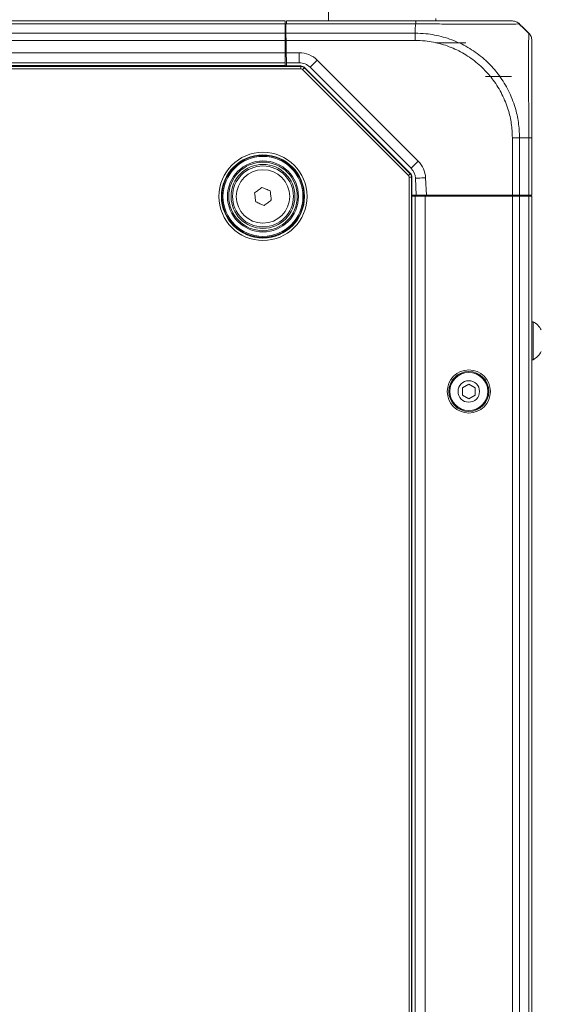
# Model space of a CAD drawing. Header units: millimetres. Extents: x 0 to 1118, y 0 to 864.
# Tile 245 of 248: x 887 to 912, y 680 to 728. Entities that reach past the tile are written whole.
import ezdxf

# ---------------------------------------------------------------- set-up
doc = ezdxf.new("R2010")
doc.units = ezdxf.units.MM
doc.styles.add('SLDTEXTSTYLE3', font='TXT', dxfattribs={"width": 0.605})
doc.dimstyles.new('SLDDIMSTYLE2', dxfattribs={"dimtxt": 3.175, "dimasz": 3.302, "dimexe": 0, "dimexo": 0.0625, "dimgap": 0.79375, "dimtad": 0, "dimtih": 1, "dimtoh": 1, "dimdec": 1, "dimlfac": 4, "dimrnd": 1e-09, "dimzin": 4, "dimdsep": 46, "dimtxsty": 'SLDTEXTSTYLE3', "dimsah": 1, "dimcen": 0.09, "dimadec": 0, "dimazin": 1, "dimtfac": 1, "dimtofl": 0, "dimtmove": 0, "dimatfit": 3, "dimfxl": 1, "dimfrac": 2, "dimtolj": 1, "dimtzin": 12, "dimarcsym": 0})

# ---------------------------------------------------------------- blocks, each defined once
blk = doc.blocks.new('_D_4')
at = {"color": 7, "linetype": 'Continuous', "lineweight": 0}
for p, q in [((672.61, 692.89), (672.61, 799.896)), ((911.768, 728.933), (911.768, 799.896)), ((672.61, 798.296), (786.156, 798.296)), ((911.768, 798.296), (798.221, 798.296))]:
    blk.add_line(p, q, dxfattribs=at)
for centre, start, end in [((791.604, 797.932), 153.4349, 206.5651), ((792.773, 797.932), 333.4349, 26.5651)]:
    blk.add_arc(centre, 5.448, start, end, dxfattribs=at)
for points in [[(672.61, 798.296), (675.912, 797.788), (675.912, 798.804)], [(911.768, 798.296), (908.466, 798.804), (908.466, 797.788)]]:
    blk.add_solid(points, dxfattribs=at)
at = {"color": 7, "linetype": 'Continuous', "lineweight": 0, "insert": (786.732, 799.588), "char_height": 3.175, "attachment_point": 1, "style": 'SLDTEXTSTYLE3'}
blk.add_mtext('957.0', dxfattribs=at)
blk = doc.blocks.new('_D_6')
at = {"color": 7, "linetype": 'Continuous', "lineweight": 0}
for p, q in [((896.985, 759.29), (966.737, 759.29)), ((965.137, 759.29), (965.137, 693.726)), ((965.137, 623.29), (965.137, 688.853)), ((896.985, 623.29), (966.737, 623.29))]:
    blk.add_line(p, q, dxfattribs=at)
for points in [[(965.137, 759.29), (964.629, 755.988), (965.645, 755.988)], [(965.137, 623.29), (965.645, 626.592), (964.629, 626.592)]]:
    blk.add_solid(points, dxfattribs=at)
at = {"color": 7, "linetype": 'Continuous', "lineweight": 0, "insert": (959.68, 692.946), "char_height": 3.175, "attachment_point": 1, "style": 'SLDTEXTSTYLE3'}
blk.add_mtext('544.0', dxfattribs=at)

msp = doc.modelspace()

# ---------------------------------------------------------------- linework, layer by layer
at = {"color": 7, "linetype": 'Continuous', "lineweight": 15}
for p, q in [((901.755, 728.915), (901.755, 728.29)), ((899.605, 728.29), (695.43, 728.29)), ((899.605, 728.143), (695.43, 728.143)), ((899.605, 728.143), (899.605, 728.29)), ((899.605, 727.686), (899.605, 728.143)), ((899.655, 728.143), (899.64, 728.143)), ((899.64, 728.143), (899.648, 727.686)), ((899.67, 728.143), (899.655, 728.143)), ((906.045, 728.143), (899.67, 728.143)), ((899.672, 728.29), (906.043, 728.29)), ((906.018, 727.982), (906.018, 727.686)), ((907.03, 728.29), (907.03, 728.415)), ((911.325, 727.982), (911.621, 727.686)), ((899.605, 727.686), (695.43, 727.686)), ((899.605, 727.94), (899.644, 727.94)), ((899.605, 727.333), (899.605, 727.686)), ((899.648, 727.686), (906.017, 727.686)), ((899.605, 727.333), (695.43, 727.333)), ((899.605, 726.727), (899.605, 727.333)), ((899.605, 727.215), (899.656, 727.215)), ((906.017, 727.333), (899.654, 727.333)), ((899.665, 726.727), (899.654, 727.333)), ((899.655, 727.29), (899.654, 727.215)), ((908.518, 727.215), (907.03, 727.215)), ((899.605, 726.727), (695.43, 726.727)), ((899.605, 726.227), (899.605, 726.727)), ((899.665, 726.715), (899.605, 726.715)), ((899.665, 726.727), (900.307, 726.727)), ((900.307, 726.227), (900.307, 726.727)), ((694.647, 726.072), (900.388, 726.072)), ((694.655, 726.054), (900.38, 726.054)), ((899.605, 726.227), (695.43, 726.227)), ((899.605, 726.102), (695.43, 726.102)), ((899.605, 726.072), (899.605, 726.227)), ((900.307, 726.227), (899.674, 726.227)), ((899.674, 726.227), (899.676, 726.072)), ((900.38, 726.054), (900.388, 726.072)), ((900.38, 726.054), (900.38, 725.929)), ((901.191, 726.361), (906.167, 721.384)), ((900.38, 725.929), (694.655, 725.929)), ((905.683, 720.678), (900.469, 725.893)), ((900.564, 725.999), (900.557, 725.981)), ((900.557, 725.981), (905.771, 720.767)), ((900.564, 725.999), (905.789, 720.774)), ((905.814, 721.031), (900.837, 726.008)), ((910.768, 725.552), (909.48, 725.552)), ((910.81, 719.715), (910.81, 722.539)), ((911.621, 722.54), (911.164, 722.54)), ((911.164, 722.54), (911.164, 719.715)), ((911.621, 719.715), (911.621, 722.54)), ((911.768, 722.539), (911.768, 719.715)), ((905.771, 720.767), (905.789, 720.774)), ((905.72, 720.59), (905.845, 720.59)), ((905.72, 661.989), (905.72, 720.59)), ((905.862, 720.597), (905.845, 720.59)), ((905.845, 720.59), (905.845, 661.989)), ((905.862, 720.597), (905.862, 661.982)), ((906.076, 719.715), (906.033, 720.54)), ((906.532, 720.566), (906.577, 719.715)), ((906.076, 719.715), (905.862, 719.715)), ((905.862, 719.665), (906.018, 719.665)), ((906.018, 719.665), (906.018, 662.915)), ((906.518, 719.665), (906.018, 719.665)), ((906.577, 719.715), (906.076, 719.715)), ((906.518, 719.665), (906.518, 662.915)), ((910.81, 719.665), (906.518, 719.665)), ((906.555, 719.665), (906.555, 719.715)), ((910.81, 719.715), (906.577, 719.715)), ((907.055, 719.715), (907.055, 719.665)), ((907.218, 719.665), (907.218, 719.715)), ((910.017, 719.665), (910.018, 719.715)), ((910.618, 719.715), (910.618, 719.665)), ((910.768, 719.665), (910.768, 719.715)), ((911.164, 719.715), (910.81, 719.715)), ((910.81, 719.665), (910.81, 662.915)), ((911.164, 719.665), (910.81, 719.665)), ((911.621, 719.715), (911.164, 719.715)), ((911.164, 719.665), (911.164, 662.915)), ((911.621, 719.665), (911.164, 719.665)), ((911.242, 719.665), (911.243, 719.715)), ((911.768, 719.715), (911.621, 719.715)), ((911.621, 719.665), (911.621, 662.915)), ((911.768, 719.665), (911.621, 719.665)), ((911.643, 719.715), (911.643, 719.665)), ((911.768, 719.665), (911.768, 662.915)), ((911.833, 713.477), (911.768, 713.477)), ((911.833, 711.602), (911.833, 713.477)), ((911.768, 711.602), (911.833, 711.602)), ((908.664, 710.401), (908.351, 710.22)), ((908.351, 710.22), (908.351, 709.859)), ((908.976, 710.22), (908.664, 710.401)), ((908.976, 709.859), (908.976, 710.22)), ((908.351, 709.859), (908.664, 709.679)), ((908.664, 709.679), (908.976, 709.859))]:
    msp.add_line(p, q, dxfattribs=at)
at = {"color": 9, "linetype": 'Continuous', "lineweight": 15}
for p, q in [((899.603, 727.94), (899.644, 727.937)), ((899.655, 727.29), (899.655, 727.215)), ((911.52, 719.665), (911.52, 719.715))]:
    msp.add_line(p, q, dxfattribs=at)
at = {"color": 7, "linetype": 'Continuous', "lineweight": 15, "flags": 128}
for points in [[(899.67, 728.143), (899.671, 728.205), (899.672, 728.252), (899.672, 728.28), (899.672, 728.29)], [(899.654, 727.333), (899.653, 727.43), (899.651, 727.524), (899.649, 727.61), (899.648, 727.686)], [(899.674, 726.227), (899.673, 726.237), (899.673, 726.265), (899.672, 726.311), (899.671, 726.374), (899.67, 726.449), (899.668, 726.536), (899.667, 726.63), (899.665, 726.727)], [(900.837, 726.008), (900.844, 726.014), (900.864, 726.034), (900.897, 726.067), (900.941, 726.111), (900.994, 726.165), (901.055, 726.226), (901.122, 726.292), (901.191, 726.361)], [(900.469, 725.893), (900.486, 725.91), (900.502, 725.926), (900.517, 725.941), (900.531, 725.955), (900.542, 725.966), (900.55, 725.974), (900.555, 725.979), (900.557, 725.981)], [(905.814, 721.031), (905.821, 721.038), (905.841, 721.058), (905.874, 721.09), (905.918, 721.134), (905.971, 721.188), (906.032, 721.249), (906.099, 721.315), (906.167, 721.384)], [(905.683, 720.678), (905.7, 720.695), (905.717, 720.712), (905.732, 720.727), (905.745, 720.74), (905.756, 720.751), (905.764, 720.76), (905.77, 720.765), (905.771, 720.767)], [(906.033, 720.54), (906.042, 720.54), (906.071, 720.542), (906.117, 720.544), (906.179, 720.547), (906.255, 720.551), (906.341, 720.556), (906.434, 720.561), (906.532, 720.566)], [(898.106, 719.822), (898.15, 719.855), (898.195, 719.889), (898.24, 719.923), (898.285, 719.956), (898.329, 719.99), (898.374, 720.024), (898.419, 720.057), (898.463, 720.091)], [(898.16, 719.378), (898.153, 719.433), (898.146, 719.489), (898.14, 719.544), (898.133, 719.6), (898.126, 719.655), (898.119, 719.711), (898.113, 719.766), (898.106, 719.822)], [(898.463, 720.091), (898.515, 720.069), (898.566, 720.047), (898.618, 720.025), (898.669, 720.003), (898.721, 719.981), (898.772, 719.959), (898.824, 719.938), (898.875, 719.916)], [(898.875, 719.916), (898.882, 719.86), (898.889, 719.805), (898.895, 719.749), (898.902, 719.694), (898.909, 719.638), (898.916, 719.582), (898.922, 719.527), (898.929, 719.471)], [(898.572, 719.203), (898.52, 719.224), (898.469, 719.246), (898.417, 719.268), (898.366, 719.29), (898.314, 719.312), (898.263, 719.334), (898.211, 719.356), (898.16, 719.378)], [(898.929, 719.471), (898.885, 719.438), (898.84, 719.404), (898.795, 719.371), (898.75, 719.337), (898.706, 719.303), (898.661, 719.27), (898.616, 719.236), (898.572, 719.203)]]:
    msp.add_lwpolyline(points, dxfattribs=at)
at = {"color": 7, "linetype": 'Continuous', "lineweight": 15}
for centre, radius in [((898.518, 719.647), 2.173), ((898.518, 719.647), 2.048), ((898.518, 719.647), 2.021), ((898.518, 719.647), 1.971), ((898.518, 719.647), 1.75), ((898.518, 719.647), 1.688), ((898.518, 719.647), 1.575), ((898.518, 719.647), 1.5), ((898.518, 719.647), 1.318), ((908.664, 710.04), 1.062), ((908.664, 710.04), 0.984), ((908.664, 710.04), 0.938), ((908.664, 710.04), 0.528)]:
    msp.add_circle(centre, radius, dxfattribs=at)
for centre, radius, start, end in [((900.307, 725.477), 1.25, 45, 90), ((900.307, 725.477), 0.75, 45, 90), ((900.38, 725.804), 0.25, 45.0036, 89.9964), ((905.284, 720.5), 1.25, 3, 45), ((905.595, 720.59), 0.25, 0.0036, 44.9964), ((905.284, 720.5), 0.75, 3, 45), ((911.294, 712.54), 1.081, 29.2162, 60.1179), ((911.294, 712.54), 1.081, 299.8821, 330.7838)]:
    msp.add_arc(centre, radius, start, end, dxfattribs=at)
for centre, major_axis in [((900.388, 725.822), (-0.096, -0.231)), ((900.38, 725.804), (-0.048, -0.116)), ((905.612, 720.597), (-0.231, -0.096)), ((905.595, 720.59), (-0.116, -0.048))]:
    msp.add_ellipse(centre, major_axis=major_axis, ratio=0.999822, start_param=2.748957, end_param=3.534229, dxfattribs=at)
for points, knots in [([(906.017, 727.982), (906.019, 727.985), (906.028, 728), (906.038, 728.055), (906.042, 728.106), (906.045, 728.143)], [0, 0, 0, 0, 0.051242, 0.304556, 1, 1, 1, 1]), ([(906.045, 728.143), (906.045, 728.165), (906.045, 728.209), (906.044, 728.254), (906.044, 728.284), (906.043, 728.288), (906.043, 728.29)], [0, 0, 0, 0, 0.2499978, 0.5000012, 0.7499952, 1, 1, 1, 1]), ([(906.043, 728.29), (906.411, 728.29), (907.049, 728.29), (907.912, 728.29), (908.686, 728.29), (909.373, 728.29), (909.942, 728.29), (910.361, 728.29), (910.65, 728.29), (910.79, 728.29), (910.805, 728.29), (910.81, 728.29)], [0, 0, 0, 0, 0.1476525, 0.2562051, 0.3647776, 0.4995889, 0.6089429, 0.7182926, 0.8277418, 0.9371758, 1, 1, 1, 1]), ([(911.164, 728.143), (911.158, 728.143), (911.142, 728.143), (910.998, 728.14), (910.692, 728.134), (910.246, 728.129), (909.635, 728.127), (908.895, 728.129), (908.061, 728.135), (907.131, 728.142), (906.441, 728.143), (906.045, 728.143)], [0, 0, 0, 0, 0.062705, 0.170581, 0.281665, 0.389428, 0.500417, 0.635269, 0.742284, 0.852423, 1, 1, 1, 1]), ([(911.164, 728.143), (911.14, 728.165), (911.091, 728.209), (911.003, 728.254), (910.909, 728.284), (910.843, 728.288), (910.81, 728.29)], [0, 0, 0, 0, 0.249998, 0.5000015, 0.7500139, 1, 1, 1, 1]), ([(911.627, 727.676), (911.516, 727.785), (911.356, 727.943), (911.186, 728.095), (911.133, 728.141)], [0, 0, 0, 0, 0.6913896, 1, 1, 1, 1]), ([(911.164, 728.143), (911.177, 728.13), (911.222, 728.086), (911.273, 728.034), (911.313, 727.994), (911.323, 727.985), (911.324, 727.983), (911.325, 727.982)], [0, 0, 0, 0, 0.24518, 0.817518, 0.960706, 0.992183, 1, 1, 1, 1]), ([(906.017, 727.686), (906.195, 727.681), (906.66, 727.666), (907.413, 727.52), (908.234, 727.215), (908.999, 726.77), (909.65, 726.224), (910.203, 725.579), (910.646, 724.853), (910.953, 724.074), (911.132, 723.293), (911.153, 722.793), (911.164, 722.54)], [0, 0, 0, 0, 0.065797, 0.172761, 0.282894, 0.389757, 0.499798, 0.596872, 0.703946, 0.814211, 0.906126, 1, 1, 1, 1]), ([(906.017, 727.686), (906.017, 727.662), (906.017, 727.613), (906.017, 727.525), (906.017, 727.431), (906.017, 727.365), (906.017, 727.332)], [0, 0, 0, 0, 0.249991, 0.499995, 0.749999, 1, 1, 1, 1]), ([(911.621, 722.54), (911.621, 722.712), (911.621, 723.178), (911.617, 723.929), (911.609, 724.761), (911.604, 725.526), (911.602, 726.217), (911.606, 726.8), (911.612, 727.249), (911.619, 727.605), (911.62, 727.656), (911.621, 727.686)], [0, 0, 0, 0, 0.063883, 0.173205, 0.282521, 0.391667, 0.500807, 0.61621, 0.728943, 0.841675, 1, 1, 1, 1]), ([(911.621, 727.686), (911.643, 727.662), (911.687, 727.613), (911.732, 727.525), (911.762, 727.431), (911.766, 727.365), (911.768, 727.333)], [0, 0, 0, 0, 0.2500022, 0.4999926, 0.7499954, 1, 1, 1, 1]), ([(910.81, 722.539), (910.8, 722.772), (910.78, 723.238), (910.611, 723.96), (910.32, 724.683), (909.905, 725.357), (909.391, 725.956), (908.787, 726.465), (908.084, 726.883), (907.318, 727.172), (906.619, 727.314), (906.182, 727.327), (906.017, 727.332)], [0, 0, 0, 0, 0.092915, 0.185815, 0.294478, 0.403162, 0.500201, 0.608625, 0.717045, 0.825568, 0.93408, 1, 1, 1, 1]), ([(911.768, 727.332), (911.768, 727.304), (911.768, 727.256), (911.768, 726.918), (911.768, 726.496), (911.768, 725.952), (911.768, 725.31), (911.768, 724.602), (911.768, 723.831), (911.768, 723.133), (911.768, 722.699), (911.768, 722.539)], [0, 0, 0, 0, 0.158413, 0.271114, 0.383836, 0.49919, 0.608333, 0.717478, 0.826751, 0.936005, 1, 1, 1, 1]), ([(911.164, 722.54), (911.14, 722.54), (911.091, 722.539), (911.003, 722.539), (910.909, 722.539), (910.843, 722.539), (910.81, 722.539)], [0, 0, 0, 0, 0.250007, 0.499996, 0.750009, 1, 1, 1, 1]), ([(911.621, 722.54), (911.643, 722.54), (911.687, 722.539), (911.732, 722.539), (911.762, 722.539), (911.766, 722.539), (911.768, 722.539)], [0, 0, 0, 0, 0.250019, 0.500001, 0.750005, 1, 1, 1, 1])]:
    msp.add_open_spline(points, degree=3, knots=knots, dxfattribs=at)

# ---------------------------------------------------------------- dimensions: what is measured, and where the dimension line sits
at = {"color": 7, "linetype": 'Continuous', "lineweight": 0}
dim = msp.add_linear_dim(base=(911.768, 798.296), p1=(672.61, 691.29), p2=(911.768, 727.333), text='(<>)', dimstyle='SLDDIMSTYLE2', dxfattribs=at)
dim.commit()
dim.dimension.update_dxf_attribs({"geometry": '_D_4', "text_midpoint": (792.189, 798.296), "dimtype": 160})
dim = msp.add_linear_dim(base=(965.137, 623.29), p1=(895.385, 759.29), p2=(895.385, 623.29), angle=90, dimstyle='SLDDIMSTYLE2', dxfattribs=at)
dim.commit()
dim.dimension.update_dxf_attribs({"geometry": '_D_6', "text_midpoint": (965.137, 691.29), "dimtype": 160})

doc.saveas('drawing.dxf')
